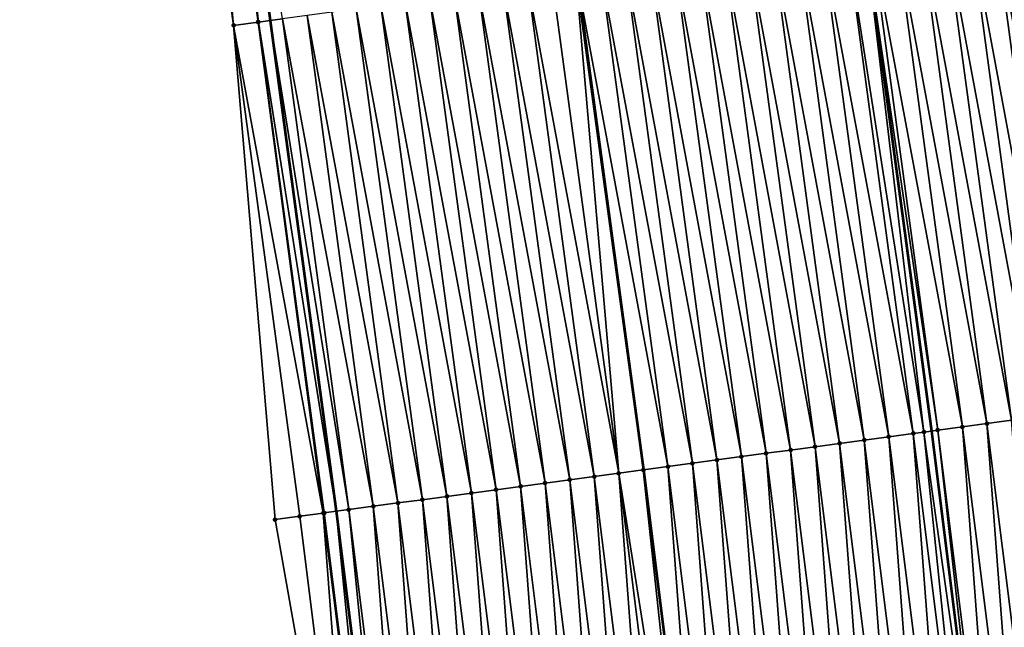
# Model space of a CAD drawing. Header units: feet. Extents: x 2017424 to 2024169, y 808042 to 818730.
# Tile 123 of 256: x 2023667 to 2023707, y 812430 to 812455. Entities that reach past the tile are written whole.
import ezdxf

# ---------------------------------------------------------------- set-up
doc = ezdxf.new("R2010")
doc.units = ezdxf.units.FT
doc.header["$MEASUREMENT"] = 0
for name, color, linetype, lineweight in [('EP_Travel Lane', 172, 'Continuous', 53), ('NB-Road Shots', 141, 'Continuous', 100), ('NB-Road X-Section', 40, 'Continuous', 13), ('STRIPING', 60, 'Continuous', 53)]:
    doc.layers.add(name, color=color, linetype=linetype, lineweight=lineweight)
doc.layers.add('I-77-MM15-17_NB-Surface-BORDER', color=7, linetype='Continuous')
doc.layers.add('I-77-MM15-17_NB-Surface-TIN', color=7, linetype='Continuous')

msp = doc.modelspace()

# ---------------------------------------------------------------- linework, layer by layer
at = {"layer": 'EP_Travel Lane'}
for points in [[(2023692.861717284, 812517.4591713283, 342.5013440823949), (2023695.884364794, 812497.6890698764, 342.5861940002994), (2023698.92552494, 812477.7562231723, 342.6499790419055), (2023701.597781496, 812457.9355758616, 342.6829306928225), (2023704.270036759, 812438.1149381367, 342.7243639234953), (2023706.777633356, 812418.0799001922, 342.7201796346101), (2023709.061359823, 812398.2107026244, 342.7107285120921), (2023711.345082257, 812378.3415401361, 342.6792284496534), (2023713.362210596, 812358.30310667, 342.6210037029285), (2023715.362503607, 812338.4034978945, 342.5545311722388), (2023717.149983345, 812318.254207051, 342.4710128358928), (2023718.686264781, 812298.3135651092, 342.3673095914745), (2023720.22254023, 812278.3730008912, 342.2499301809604), (2023721.501658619, 812258.2824289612, 342.1184979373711)], [(2023668.919231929, 812513.8181679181, 340.8778189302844), (2023671.920148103, 812494.0447291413, 340.9539917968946), (2023674.884353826, 812474.5131804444, 341.062971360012), (2023677.559097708, 812454.6928738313, 341.1005580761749), (2023680.231240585, 812434.8721830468, 341.1091051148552), (2023682.674266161, 812415.3121009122, 341.106485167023), (2023684.95798641, 812395.4429574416, 341.0630150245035), (2023687.241707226, 812375.5738090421, 341.0225666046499), (2023689.223659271, 812355.8818867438, 340.9617870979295), (2023691.223954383, 812335.9822570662, 340.9020928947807), (2023692.971958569, 812316.4047123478, 340.8146499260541), (2023694.501800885, 812296.4636413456, 340.6993784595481), (2023696.031643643, 812276.5225645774, 340.5851547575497), (2023697.289323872, 812256.7592597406, 340.4478307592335)]]:
    msp.add_polyline3d(points, dxfattribs=at)
at = {"layer": 'I-77-MM15-17_NB-Surface-BORDER', "color": 3, "linetype": 'Continuous', "lineweight": -3}
msp.add_polyline3d([(2023694.551123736, 812276.4094285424, 340.4634482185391), (2023693.472963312, 812296.3850298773, 340.6132967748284), (2023691.417301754, 812316.2859274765, 340.6839792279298), (2023689.745536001, 812335.8340322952, 340.7785946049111), (2023686.750230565, 812355.6338895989, 340.7595437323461), (2023684.773161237, 812375.2904043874, 340.8203156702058), (2023682.489441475, 812395.1595414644, 340.8678884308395), (2023681.199190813, 812415.1427800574, 340.968774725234), (2023677.766109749, 812434.5396112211, 340.9142908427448), (2023676.084927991, 812454.4939789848, 340.9719564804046), (2023673.412725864, 812474.3146357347, 340.9408220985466), (2023670.452153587, 812493.821372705, 340.8292734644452), (2023667.451232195, 812513.5948245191, 340.7561493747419)], dxfattribs=at)
at = {"layer": 'I-77-MM15-17_NB-Surface-TIN', "color": 128, "linetype": 'Continuous', "lineweight": -3}
for points in [[(2023676.084927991, 812454.4939789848, 340.9719564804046), (2023674.250011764, 812474.427601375, 341.0130870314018), (2023673.412725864, 812474.3146357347, 340.9408220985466)], [(2023677.075948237, 812454.6276909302, 341.0615083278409), (2023674.403746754, 812474.4483428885, 341.0261542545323), (2023674.250011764, 812474.427601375, 341.0130870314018)], [(2023676.084927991, 812454.4939789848, 340.9719564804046), (2023677.075948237, 812454.6276909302, 341.0615083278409), (2023674.250011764, 812474.427601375, 341.0130870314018)], [(2023677.088260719, 812454.6293522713, 341.0627054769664), (2023674.884353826, 812474.5131804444, 341.062971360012), (2023674.403746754, 812474.4483428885, 341.0261542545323)], [(2023677.075948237, 812454.6276909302, 341.0615083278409), (2023677.088260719, 812454.6293522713, 341.0627054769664), (2023674.403746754, 812474.4483428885, 341.0261542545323)], [(2023678.066969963, 812454.7613918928, 341.1413880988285), (2023674.884353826, 812474.5131804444, 341.062971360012), (2023677.559097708, 812454.6928738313, 341.1005580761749)], [(2023677.088260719, 812454.6293522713, 341.0627054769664), (2023677.559097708, 812454.6928738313, 341.1005580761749), (2023674.884353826, 812474.5131804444, 341.062971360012)], [(2023708.487852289, 812438.6838289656, 342.9396944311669), (2023705.815651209, 812458.5044779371, 342.9016536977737), (2023704.824625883, 812458.3708036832, 342.8452956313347)], [(2023709.478876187, 812438.8175138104, 343.0053835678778), (2023706.806675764, 812458.6381579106, 342.9630486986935), (2023705.815651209, 812458.5044779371, 342.9016536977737)], [(2023708.487852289, 812438.6838289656, 342.9396944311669), (2023709.478876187, 812438.8175138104, 343.0053835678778), (2023705.815651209, 812458.5044779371, 342.9016536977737)], [(2023710.469901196, 812438.951190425, 343.0638245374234), (2023707.797700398, 812458.7718373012, 343.0239304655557), (2023706.806675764, 812458.6381579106, 342.9630486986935)], [(2023709.478876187, 812438.8175138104, 343.0053835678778), (2023710.469901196, 812438.951190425, 343.0638245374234), (2023706.806675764, 812458.6381579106, 342.9630486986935)], [(2023705.514775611, 812438.2828113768, 342.7751642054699), (2023702.842574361, 812458.1034616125, 342.7382485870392), (2023701.851546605, 812457.9698053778, 342.6977597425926)], [(2023706.505800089, 812438.4164919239, 342.8370683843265), (2023703.833599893, 812458.2371343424, 342.7932645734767), (2023702.842574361, 812458.1034616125, 342.7382485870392)], [(2023705.514775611, 812438.2828113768, 342.7751642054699), (2023706.505800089, 812438.4164919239, 342.8370683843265), (2023702.842574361, 812458.1034616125, 342.7382485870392)], [(2023707.496826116, 812438.550160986, 342.888858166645), (2023704.824625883, 812458.3708036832, 342.8452956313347), (2023703.833599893, 812458.2371343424, 342.7932645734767)], [(2023706.505800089, 812438.4164919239, 342.8370683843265), (2023707.496826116, 812438.550160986, 342.888858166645), (2023703.833599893, 812458.2371343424, 342.7932645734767)], [(2023707.496826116, 812438.550160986, 342.888858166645), (2023708.487852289, 812438.6838289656, 342.9396944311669), (2023704.824625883, 812458.3708036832, 342.8452956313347)], [(2023702.541698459, 812437.8817973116, 342.613736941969), (2023699.869497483, 812457.7024455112, 342.5750405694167), (2023698.878473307, 812457.568762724, 342.5111674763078)], [(2023703.532722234, 812438.0154830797, 342.6802391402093), (2023700.860521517, 812457.8361293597, 342.6398480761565), (2023699.869497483, 812457.7024455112, 342.5750405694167)], [(2023702.541698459, 812437.8817973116, 342.613736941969), (2023703.532722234, 812438.0154830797, 342.6802391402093), (2023699.869497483, 812457.7024455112, 342.5750405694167)], [(2023703.959550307, 812438.0730619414, 342.7099129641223), (2023701.597781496, 812457.9355758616, 342.6829306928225), (2023700.860521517, 812457.8361293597, 342.6398480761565)], [(2023703.532722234, 812438.0154830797, 342.6802391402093), (2023703.959550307, 812438.0730619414, 342.7099129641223), (2023700.860521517, 812457.8361293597, 342.6398480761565)], [(2023704.523747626, 812438.1491568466, 342.7361723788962), (2023701.851546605, 812457.9698053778, 342.6977597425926), (2023701.597781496, 812457.9355758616, 342.6829306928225)], [(2023704.523747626, 812438.1491568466, 342.7361723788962), (2023701.597781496, 812457.9355758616, 342.6829306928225), (2023704.270036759, 812438.1149381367, 342.7243639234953)], [(2023703.959550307, 812438.0730619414, 342.7099129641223), (2023704.270036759, 812438.1149381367, 342.7243639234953), (2023701.597781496, 812457.9355758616, 342.6829306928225)], [(2023704.523747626, 812438.1491568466, 342.7361723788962), (2023705.514775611, 812438.2828113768, 342.7751642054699), (2023701.851546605, 812457.9698053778, 342.6977597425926)], [(2023699.568626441, 812437.4807451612, 342.4187690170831), (2023696.896424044, 812457.3014039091, 342.3893743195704), (2023695.905399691, 812457.1677224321, 342.3266551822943)], [(2023700.55965114, 812437.6144240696, 342.4792302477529), (2023697.88744876, 812457.4350826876, 342.4497170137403), (2023696.896424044, 812457.3014039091, 342.3893743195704)], [(2023699.568626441, 812437.4807451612, 342.4187690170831), (2023700.55965114, 812437.6144240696, 342.4792302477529), (2023696.896424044, 812457.3014039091, 342.3893743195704)], [(2023701.550675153, 812437.7481080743, 342.544179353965), (2023698.878473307, 812457.568762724, 342.5111674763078), (2023697.88744876, 812457.4350826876, 342.4497170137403)], [(2023700.55965114, 812437.6144240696, 342.4792302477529), (2023701.550675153, 812437.7481080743, 342.544179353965), (2023697.88744876, 812457.4350826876, 342.4497170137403)], [(2023701.550675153, 812437.7481080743, 342.544179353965), (2023702.541698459, 812437.8817973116, 342.613736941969), (2023698.878473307, 812457.568762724, 342.5111674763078)], [(2023696.595555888, 812437.079682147, 342.2142336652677), (2023693.92335219, 812456.9003505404, 342.1933455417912), (2023692.932328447, 812456.7666645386, 342.1266416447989)], [(2023697.586579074, 812437.2133722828, 342.2845824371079), (2023694.914375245, 812457.0340416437, 342.2645423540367), (2023693.92335219, 812456.9003505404, 342.1933455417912)], [(2023696.595555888, 812437.079682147, 342.2142336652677), (2023697.586579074, 812437.2133722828, 342.2845824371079), (2023693.92335219, 812456.9003505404, 342.1933455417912)], [(2023698.577602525, 812437.3470604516, 342.3531990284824), (2023695.905399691, 812457.1677224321, 342.3266551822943), (2023694.914375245, 812457.0340416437, 342.2645423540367)], [(2023697.586579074, 812437.2133722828, 342.2845824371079), (2023698.577602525, 812437.3470604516, 342.3531990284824), (2023694.914375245, 812457.0340416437, 342.2645423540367)], [(2023698.577602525, 812437.3470604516, 342.3531990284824), (2023699.568626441, 812437.4807451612, 342.4187690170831), (2023695.905399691, 812457.1677224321, 342.3266551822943)], [(2023693.622484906, 812436.6786223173, 342.0125028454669), (2023690.950279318, 812456.4993047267, 342.0039703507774), (2023689.967560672, 812456.3667503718, 341.9476125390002)], [(2023694.613509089, 812436.8123050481, 342.0763302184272), (2023691.941304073, 812456.6329832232, 342.0640647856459), (2023690.950279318, 812456.4993047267, 342.0039703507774)], [(2023693.622484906, 812436.6786223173, 342.0125028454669), (2023694.613509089, 812436.8123050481, 342.0763302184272), (2023690.950279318, 812456.4993047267, 342.0039703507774)], [(2023695.604532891, 812436.9459906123, 342.1426530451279), (2023692.932328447, 812456.7666645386, 342.1266416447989), (2023691.941304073, 812456.6329832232, 342.0640647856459)], [(2023694.613509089, 812436.8123050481, 342.0763302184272), (2023695.604532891, 812436.9459906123, 342.1426530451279), (2023691.941304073, 812456.6329832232, 342.0640647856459)], [(2023695.604532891, 812436.9459906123, 342.1426530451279), (2023696.595555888, 812437.079682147, 342.2142336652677), (2023692.932328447, 812456.7666645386, 342.1266416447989)], [(2023690.649412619, 812436.2775721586, 341.8192890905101), (2023687.9772067, 812456.0982570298, 341.8129367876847), (2023686.986182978, 812455.964570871, 341.746094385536)], [(2023691.640436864, 812436.4112544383, 341.8827193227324), (2023688.968230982, 812456.2319390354, 341.876121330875), (2023687.9772067, 812456.0982570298, 341.8129367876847)], [(2023690.649412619, 812436.2775721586, 341.8192890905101), (2023691.640436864, 812436.4112544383, 341.8827193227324), (2023687.9772067, 812456.0982570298, 341.8129367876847)], [(2023691.640436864, 812436.4112544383, 341.8827193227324), (2023689.918051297, 812456.3600719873, 341.9445181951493), (2023688.968230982, 812456.2319390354, 341.876121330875)], [(2023692.631459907, 812436.5449456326, 341.9540001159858), (2023689.959254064, 812456.365629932, 341.9471361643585), (2023689.918051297, 812456.3600719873, 341.9445181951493)], [(2023691.640436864, 812436.4112544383, 341.8827193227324), (2023692.631459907, 812436.5449456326, 341.9540001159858), (2023689.918051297, 812456.3600719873, 341.9445181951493)], [(2023689.959254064, 812456.365629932, 341.9471361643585), (2023692.63976501, 812436.5460658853, 341.9544903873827), (2023689.967560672, 812456.3667503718, 341.9476125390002)], [(2023692.631459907, 812436.5449456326, 341.9540001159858), (2023692.63976501, 812436.5460658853, 341.9544903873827), (2023689.959254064, 812456.365629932, 341.9471361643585)], [(2023693.622484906, 812436.6786223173, 342.0125028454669), (2023689.967560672, 812456.3667503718, 341.9476125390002), (2023692.63976501, 812436.5460658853, 341.9544903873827)], [(2023687.67634212, 812435.8765087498, 341.6144062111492), (2023685.004134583, 812455.6972056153, 341.6186289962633), (2023684.013110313, 812455.5635235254, 341.5553700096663)], [(2023688.66736611, 812436.0101929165, 341.6794982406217), (2023685.995159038, 812455.8308863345, 341.6806807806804), (2023685.004134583, 812455.6972056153, 341.6186289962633)], [(2023687.67634212, 812435.8765087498, 341.6144062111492), (2023688.66736611, 812436.0101929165, 341.6794982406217), (2023685.004134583, 812455.6972056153, 341.6186289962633)], [(2023689.658389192, 812436.1438838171, 341.7505206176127), (2023686.986182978, 812455.964570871, 341.746094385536), (2023685.995159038, 812455.8308863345, 341.6806807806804)], [(2023688.66736611, 812436.0101929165, 341.6794982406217), (2023689.658389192, 812436.1438838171, 341.7505206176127), (2023685.995159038, 812455.8308863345, 341.6806807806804)], [(2023689.658389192, 812436.1438838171, 341.7505206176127), (2023690.649412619, 812436.2775721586, 341.8192890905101), (2023686.986182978, 812455.964570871, 341.746094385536)], [(2023684.703269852, 812435.4754584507, 341.421068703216), (2023682.031062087, 812455.2961570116, 341.4267967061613), (2023681.040039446, 812455.1624628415, 341.35289897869)], [(2023685.694292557, 812435.6091521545, 341.4945597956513), (2023683.022085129, 812455.4298482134, 341.4980802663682), (2023682.031062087, 812455.2961570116, 341.4267967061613)], [(2023684.703269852, 812435.4754584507, 341.421068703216), (2023685.694292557, 812435.6091521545, 341.4945597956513), (2023682.031062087, 812455.2961570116, 341.4267967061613)], [(2023686.685316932, 812435.7428334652, 341.5571365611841), (2023684.013110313, 812455.5635235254, 341.5553700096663), (2023683.022085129, 812455.4298482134, 341.4980802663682)], [(2023685.694292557, 812435.6091521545, 341.4945597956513), (2023686.685316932, 812435.7428334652, 341.5571365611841), (2023683.022085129, 812455.4298482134, 341.4980802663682)], [(2023686.685316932, 812435.7428334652, 341.5571365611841), (2023687.67634212, 812435.8765087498, 341.6144062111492), (2023684.013110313, 812455.5635235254, 341.5553700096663)], [(2023681.730199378, 812435.0743948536, 341.2160200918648), (2023679.0579933, 812454.8950808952, 341.2107347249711), (2023678.066969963, 812454.7613918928, 341.1413880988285)], [(2023682.721222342, 812435.2080866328, 341.2878162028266), (2023680.049015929, 812455.0287751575, 341.2847136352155), (2023679.0579933, 812454.8950808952, 341.2107347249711)], [(2023681.730199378, 812435.0743948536, 341.2160200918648), (2023682.721222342, 812435.2080866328, 341.2878162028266), (2023679.0579933, 812454.8950808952, 341.2107347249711)], [(2023683.712246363, 812435.3417705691, 341.3527052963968), (2023681.040039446, 812455.1624628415, 341.35289897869), (2023680.049015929, 812455.0287751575, 341.2847136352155)], [(2023682.721222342, 812435.2080866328, 341.2878162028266), (2023683.712246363, 812435.3417705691, 341.3527052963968), (2023680.049015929, 812455.0287751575, 341.2847136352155)], [(2023683.712246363, 812435.3417705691, 341.3527052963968), (2023684.703269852, 812435.4754584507, 341.421068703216), (2023681.040039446, 812455.1624628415, 341.35289897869)], [(2023679.708351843, 812434.8016362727, 341.0646367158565), (2023677.075948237, 812454.6276909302, 341.0615083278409), (2023676.084927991, 812454.4939789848, 340.9719564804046)], [(2023677.766109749, 812434.5396112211, 340.9142908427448), (2023678.757134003, 812434.6732934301, 340.9776585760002), (2023676.084927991, 812454.4939789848, 340.9719564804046)], [(2023678.757134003, 812434.6732934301, 340.9776585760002), (2023679.708351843, 812434.8016362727, 341.0646367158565), (2023676.084927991, 812454.4939789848, 340.9719564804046)], [(2023679.748154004, 812434.8070071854, 341.0688086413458), (2023677.088260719, 812454.6293522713, 341.0627054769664), (2023677.075948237, 812454.6276909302, 341.0615083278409)], [(2023679.708351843, 812434.8016362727, 341.0646367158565), (2023679.748154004, 812434.8070071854, 341.0688086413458), (2023677.075948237, 812454.6276909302, 341.0615083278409)], [(2023677.088260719, 812454.6293522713, 341.0627054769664), (2023680.231240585, 812434.8721830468, 341.1091051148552), (2023677.559097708, 812454.6928738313, 341.1005580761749)], [(2023679.748154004, 812434.8070071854, 341.0688086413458), (2023680.231240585, 812434.8721830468, 341.1091051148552), (2023677.088260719, 812454.6293522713, 341.0627054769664)], [(2023680.739175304, 812434.940711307, 341.1514742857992), (2023678.066969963, 812454.7613918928, 341.1413880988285), (2023677.559097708, 812454.6928738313, 341.1005580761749)], [(2023680.739175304, 812434.940711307, 341.1514742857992), (2023677.559097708, 812454.6928738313, 341.1005580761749), (2023680.231240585, 812434.8721830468, 341.1091051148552)], [(2023680.739175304, 812434.940711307, 341.1514742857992), (2023681.730199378, 812435.0743948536, 341.2160200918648), (2023678.066969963, 812454.7613918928, 341.1413880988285)], [(2023707.029455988, 812418.1088227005, 342.7335468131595), (2023705.514775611, 812438.2828113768, 342.7751642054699), (2023704.523747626, 812438.1491568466, 342.7361723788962)], [(2023708.022924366, 812418.2229304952, 342.783002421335), (2023706.505800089, 812438.4164919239, 342.8370683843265), (2023705.514775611, 812438.2828113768, 342.7751642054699)], [(2023707.029455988, 812418.1088227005, 342.7335468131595), (2023708.022924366, 812418.2229304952, 342.783002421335), (2023705.514775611, 812438.2828113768, 342.7751642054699)], [(2023709.016395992, 812418.3370100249, 342.850269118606), (2023707.496826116, 812438.550160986, 342.888858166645), (2023706.505800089, 812438.4164919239, 342.8370683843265)], [(2023708.022924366, 812418.2229304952, 342.783002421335), (2023709.016395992, 812418.3370100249, 342.850269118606), (2023706.505800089, 812438.4164919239, 342.8370683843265)], [(2023704.049044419, 812417.7665553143, 342.5498928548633), (2023702.541698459, 812437.8817973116, 342.613736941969), (2023701.550675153, 812437.7481080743, 342.544179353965)], [(2023705.042515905, 812417.8806360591, 342.6163940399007), (2023703.532722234, 812438.0154830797, 342.6802391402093), (2023702.541698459, 812437.8817973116, 342.613736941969)], [(2023704.049044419, 812417.7665553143, 342.5498928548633), (2023705.042515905, 812417.8806360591, 342.6163940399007), (2023702.541698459, 812437.8817973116, 342.613736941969)], [(2023706.035987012, 812417.99472011, 342.680811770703), (2023703.959550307, 812438.0730619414, 342.7099129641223), (2023703.532722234, 812438.0154830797, 342.6802391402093)], [(2023705.042515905, 812417.8806360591, 342.6163940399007), (2023706.035987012, 812417.99472011, 342.680811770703), (2023703.532722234, 812438.0154830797, 342.6802391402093)], [(2023703.959550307, 812438.0730619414, 342.7099129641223), (2023706.777633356, 812418.0799001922, 342.7201796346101), (2023704.270036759, 812438.1149381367, 342.7243639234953)], [(2023706.035987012, 812417.99472011, 342.680811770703), (2023706.777633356, 812418.0799001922, 342.7201796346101), (2023703.959550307, 812438.0730619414, 342.7099129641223)], [(2023704.523747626, 812438.1491568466, 342.7361723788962), (2023704.270036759, 812438.1149381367, 342.7243639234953), (2023706.777633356, 812418.0799001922, 342.7201796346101)], [(2023707.029455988, 812418.1088227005, 342.7335468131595), (2023704.523747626, 812438.1491568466, 342.7361723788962), (2023706.777633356, 812418.0799001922, 342.7201796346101)], [(2023701.068631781, 812417.4242972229, 342.360381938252), (2023699.568626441, 812437.4807451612, 342.4187690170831), (2023698.577602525, 812437.3470604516, 342.3531990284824)], [(2023702.062102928, 812417.5383809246, 342.4250196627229), (2023700.55965114, 812437.6144240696, 342.4792302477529), (2023699.568626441, 812437.4807451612, 342.4187690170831)], [(2023701.068631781, 812417.4242972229, 342.360381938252), (2023702.062102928, 812417.5383809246, 342.4250196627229), (2023699.568626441, 812437.4807451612, 342.4187690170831)], [(2023703.055573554, 812417.652469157, 342.4868025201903), (2023701.550675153, 812437.7481080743, 342.544179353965), (2023700.55965114, 812437.6144240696, 342.4792302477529)], [(2023702.062102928, 812417.5383809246, 342.4250196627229), (2023703.055573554, 812417.652469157, 342.4868025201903), (2023700.55965114, 812437.6144240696, 342.4792302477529)], [(2023703.055573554, 812417.652469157, 342.4868025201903), (2023704.049044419, 812417.7665553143, 342.5498928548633), (2023701.550675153, 812437.7481080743, 342.544179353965)], [(2023698.088216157, 812417.0820651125, 342.1544988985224), (2023696.595555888, 812437.079682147, 342.2142336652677), (2023695.604532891, 812436.9459906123, 342.1426530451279)], [(2023699.081688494, 812417.1961384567, 342.225663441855), (2023697.586579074, 812437.2133722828, 342.2845824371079), (2023696.595555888, 812437.079682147, 342.2142336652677)], [(2023698.088216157, 812417.0820651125, 342.1544988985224), (2023699.081688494, 812417.1961384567, 342.225663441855), (2023696.595555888, 812437.079682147, 342.2142336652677)], [(2023700.075160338, 812417.310216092, 342.2941240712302), (2023698.577602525, 812437.3470604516, 342.3531990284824), (2023697.586579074, 812437.2133722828, 342.2845824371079)], [(2023699.081688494, 812417.1961384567, 342.225663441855), (2023700.075160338, 812417.310216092, 342.2941240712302), (2023697.586579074, 812437.2133722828, 342.2845824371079)], [(2023700.075160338, 812417.310216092, 342.2941240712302), (2023701.068631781, 812417.4242972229, 342.360381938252), (2023698.577602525, 812437.3470604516, 342.3531990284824)], [(2023693.622484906, 812436.6786223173, 342.0125028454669), (2023692.63976501, 812436.5460658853, 341.9544903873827), (2023695.116127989, 812416.7407580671, 341.9685653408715)], [(2023696.101273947, 812416.8538969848, 342.0256797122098), (2023694.613509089, 812436.8123050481, 342.0763302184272), (2023693.622484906, 812436.6786223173, 342.0125028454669)], [(2023696.101273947, 812416.8538969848, 342.0256797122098), (2023693.622484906, 812436.6786223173, 342.0125028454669), (2023695.116127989, 812416.7407580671, 341.9685653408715)], [(2023697.094744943, 812416.9679820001, 342.0894897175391), (2023695.604532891, 812436.9459906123, 342.1426530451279), (2023694.613509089, 812436.8123050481, 342.0763302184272)], [(2023696.101273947, 812416.8538969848, 342.0256797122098), (2023697.094744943, 812416.9679820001, 342.0894897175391), (2023694.613509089, 812436.8123050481, 342.0763302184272)], [(2023697.094744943, 812416.9679820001, 342.0894897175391), (2023698.088216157, 812417.0820651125, 342.1544988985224), (2023695.604532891, 812436.9459906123, 342.1426530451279)], [(2023692.127389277, 812416.3975628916, 341.7666786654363), (2023690.649412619, 812436.2775721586, 341.8192890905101), (2023689.658389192, 812436.1438838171, 341.7505206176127)], [(2023693.120860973, 812416.5116418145, 341.8343279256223), (2023691.640436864, 812436.4112544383, 341.8827193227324), (2023690.649412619, 812436.2775721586, 341.8192890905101)], [(2023692.127389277, 812416.3975628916, 341.7666786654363), (2023693.120860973, 812416.5116418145, 341.8343279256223), (2023690.649412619, 812436.2775721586, 341.8192890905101)], [(2023694.769740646, 812416.7009739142, 341.9505720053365), (2023692.631459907, 812436.5449456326, 341.9540001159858), (2023691.640436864, 812436.4112544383, 341.8827193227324)], [(2023693.120860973, 812416.5116418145, 341.8343279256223), (2023694.114332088, 812416.6257257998, 341.8987870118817), (2023691.640436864, 812436.4112544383, 341.8827193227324)], [(2023694.114332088, 812416.6257257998, 341.8987870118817), (2023694.769740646, 812416.7009739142, 341.9505720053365), (2023691.640436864, 812436.4112544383, 341.8827193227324)], [(2023695.107804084, 812416.7398021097, 341.9680827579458), (2023692.63976501, 812436.5460658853, 341.9544903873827), (2023692.631459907, 812436.5449456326, 341.9540001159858)], [(2023694.769740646, 812416.7009739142, 341.9505720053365), (2023695.107804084, 812416.7398021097, 341.9680827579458), (2023692.631459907, 812436.5449456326, 341.9540001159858)], [(2023695.107804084, 812416.7398021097, 341.9680827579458), (2023695.116127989, 812416.7407580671, 341.9685653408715), (2023692.63976501, 812436.5460658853, 341.9544903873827)], [(2023689.146974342, 812416.0553247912, 341.5645703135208), (2023687.67634212, 812435.8765087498, 341.6144062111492), (2023686.685316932, 812435.7428334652, 341.5571365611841)], [(2023690.140445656, 812416.1694070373, 341.6301253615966), (2023688.66736611, 812436.0101929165, 341.6794982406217), (2023687.67634212, 812435.8765087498, 341.6144062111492)], [(2023689.146974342, 812416.0553247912, 341.5645703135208), (2023690.140445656, 812416.1694070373, 341.6301253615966), (2023687.67634212, 812435.8765087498, 341.6144062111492)], [(2023691.133917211, 812416.28348719, 341.6969995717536), (2023689.658389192, 812436.1438838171, 341.7505206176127), (2023688.66736611, 812436.0101929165, 341.6794982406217)], [(2023690.140445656, 812416.1694070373, 341.6301253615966), (2023691.133917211, 812416.28348719, 341.6969995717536), (2023688.66736611, 812436.0101929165, 341.6794982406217)], [(2023691.133917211, 812416.28348719, 341.6969995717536), (2023692.127389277, 812416.3975628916, 341.7666786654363), (2023689.658389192, 812436.1438838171, 341.7505206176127)], [(2023686.166558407, 812415.7130953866, 341.3569823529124), (2023684.703269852, 812435.4754584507, 341.421068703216), (2023683.712246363, 812435.3417705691, 341.3527052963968)], [(2023687.160030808, 812415.8271681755, 341.4284968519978), (2023685.694292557, 812435.6091521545, 341.4945597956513), (2023684.703269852, 812435.4754584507, 341.421068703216)], [(2023686.166558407, 812415.7130953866, 341.3569823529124), (2023687.160030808, 812415.8271681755, 341.4284968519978), (2023684.703269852, 812435.4754584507, 341.421068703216)], [(2023688.153503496, 812415.9412384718, 341.5015820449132), (2023686.685316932, 812435.7428334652, 341.5571365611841), (2023685.694292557, 812435.6091521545, 341.4945597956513)], [(2023687.160030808, 812415.8271681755, 341.4284968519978), (2023688.153503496, 812415.9412384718, 341.5015820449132), (2023685.694292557, 812435.6091521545, 341.4945597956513)], [(2023688.153503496, 812415.9412384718, 341.5015820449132), (2023689.146974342, 812416.0553247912, 341.5645703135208), (2023686.685316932, 812435.7428334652, 341.5571365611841)], [(2023683.186142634, 812415.3708645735, 341.150281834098), (2023681.730199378, 812435.0743948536, 341.2160200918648), (2023680.739175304, 812434.940711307, 341.1514742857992)], [(2023684.179614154, 812415.4849450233, 341.2169688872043), (2023682.721222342, 812435.2080866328, 341.2878162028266), (2023681.730199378, 812435.0743948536, 341.2160200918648)], [(2023683.186142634, 812415.3708645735, 341.150281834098), (2023684.179614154, 812415.4849450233, 341.2169688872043), (2023681.730199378, 812435.0743948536, 341.2160200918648)], [(2023685.173086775, 812415.5990159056, 341.2896847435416), (2023683.712246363, 812435.3417705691, 341.3527052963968), (2023682.721222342, 812435.2080866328, 341.2878162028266)], [(2023684.179614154, 812415.4849450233, 341.2169688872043), (2023685.173086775, 812415.5990159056, 341.2896847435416), (2023682.721222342, 812435.2080866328, 341.2878162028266)], [(2023685.173086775, 812415.5990159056, 341.2896847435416), (2023686.166558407, 812415.7130953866, 341.3569823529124), (2023683.712246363, 812435.3417705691, 341.3527052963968)], [(2023681.199190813, 812415.1427800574, 340.968774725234), (2023678.757134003, 812434.6732934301, 340.9776585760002), (2023677.766109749, 812434.5396112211, 340.9142908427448)], [(2023681.199190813, 812415.1427800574, 340.968774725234), (2023679.708351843, 812434.8016362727, 341.0646367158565), (2023678.757134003, 812434.6732934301, 340.9776585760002)], [(2023682.168540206, 812415.2540442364, 341.0626530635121), (2023679.748154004, 812434.8070071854, 341.0688086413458), (2023679.708351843, 812434.8016362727, 341.0646367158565)], [(2023681.199190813, 812415.1427800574, 340.968774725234), (2023682.168540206, 812415.2540442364, 341.0626530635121), (2023679.708351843, 812434.8016362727, 341.0646367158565)], [(2023682.192667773, 812415.2568131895, 341.0652791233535), (2023680.231240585, 812434.8721830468, 341.1091051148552), (2023679.748154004, 812434.8070071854, 341.0688086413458)], [(2023682.168540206, 812415.2540442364, 341.0626530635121), (2023682.192667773, 812415.2568131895, 341.0652791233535), (2023679.748154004, 812434.8070071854, 341.0688086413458)], [(2023680.739175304, 812434.940711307, 341.1514742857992), (2023680.231240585, 812434.8721830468, 341.1091051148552), (2023682.674266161, 812415.3121009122, 341.106485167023)], [(2023682.192667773, 812415.2568131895, 341.0652791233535), (2023682.674266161, 812415.3121009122, 341.106485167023), (2023680.231240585, 812434.8721830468, 341.1091051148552)], [(2023683.186142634, 812415.3708645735, 341.150281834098), (2023680.739175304, 812434.940711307, 341.1514742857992), (2023682.674266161, 812415.3121009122, 341.106485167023)]]:
    msp.add_3dface(points, dxfattribs=at)
at = {"layer": 'NB-Road Shots', "lineweight": 100}
for p in [(2023676.084927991, 812454.4939789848, 340.9719564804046), (2023677.075948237, 812454.6276909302, 341.0615083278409), (2023677.088260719, 812454.6293522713, 341.0627054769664), (2023705.514775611, 812438.2828113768, 342.7751642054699), (2023706.505800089, 812438.4164919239, 342.8370683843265), (2023702.541698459, 812437.8817973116, 342.613736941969), (2023703.532722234, 812438.0154830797, 342.6802391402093), (2023703.959550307, 812438.0730619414, 342.7099129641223), (2023704.523747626, 812438.1491568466, 342.7361723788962), (2023699.568626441, 812437.4807451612, 342.4187690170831), (2023700.55965114, 812437.6144240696, 342.4792302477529), (2023701.550675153, 812437.7481080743, 342.544179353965), (2023696.595555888, 812437.079682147, 342.2142336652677), (2023697.586579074, 812437.2133722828, 342.2845824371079), (2023698.577602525, 812437.3470604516, 342.3531990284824), (2023693.622484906, 812436.6786223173, 342.0125028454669), (2023694.613509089, 812436.8123050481, 342.0763302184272), (2023695.604532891, 812436.9459906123, 342.1426530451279), (2023690.649412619, 812436.2775721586, 341.8192890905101), (2023691.640436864, 812436.4112544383, 341.8827193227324), (2023692.631459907, 812436.5449456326, 341.9540001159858), (2023687.67634212, 812435.8765087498, 341.6144062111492), (2023688.66736611, 812436.0101929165, 341.6794982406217), (2023689.658389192, 812436.1438838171, 341.7505206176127), (2023684.703269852, 812435.4754584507, 341.421068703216), (2023685.694292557, 812435.6091521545, 341.4945597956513), (2023686.685316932, 812435.7428334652, 341.5571365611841), (2023681.730199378, 812435.0743948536, 341.2160200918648), (2023682.721222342, 812435.2080866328, 341.2878162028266), (2023683.712246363, 812435.3417705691, 341.3527052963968), (2023678.757134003, 812434.6732934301, 340.9776585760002), (2023679.708351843, 812434.8016362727, 341.0646367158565), (2023679.748154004, 812434.8070071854, 341.0688086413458), (2023680.739175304, 812434.940711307, 341.1514742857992), (2023677.766109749, 812434.5396112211, 340.9142908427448)]:
    msp.add_point(p, dxfattribs=at)
at = {"layer": 'NB-Road X-Section', "extrusion": (0.133610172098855, -0.9910333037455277, 0.001145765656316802), "elevation": -534785.3606573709, "flags": 128}
msp.add_lwpolyline([(2114116.361483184, 955.7834017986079), (2114115.968582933, 955.7632575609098), (2114114.968582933, 955.7023757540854), (2114113.968582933, 955.6409807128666), (2114112.968582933, 955.5846226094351), (2114111.968582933, 955.5325915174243), (2114110.968582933, 955.4775754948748), (2114109.968582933, 955.4370866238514), (2114108.968582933, 955.3791749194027), (2114107.968582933, 955.3143673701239), (2114106.968582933, 955.2504942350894), (2114105.968582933, 955.1890437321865), (2114104.968582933, 955.1287009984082), (2114103.968582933, 955.0659818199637), (2114102.968582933, 955.0038689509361), (2114101.968582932, 954.9326720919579), (2114100.968582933, 954.8659681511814), (2114099.968582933, 954.8033912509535), (2114098.968582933, 954.7432967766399), (2114097.968582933, 954.6864625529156), (2114097.927006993, 954.6838445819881), (2114096.968582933, 954.6154476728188), (2114095.968582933, 954.5522630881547), (2114094.968582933, 954.4854206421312), (2114093.968582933, 954.4200069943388), (2114092.968582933, 954.3579551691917), (2114091.968582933, 954.2946961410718), (2114090.968582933, 954.2374063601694), (2114089.968582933, 954.1661227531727), (2114088.968582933, 954.092224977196), (2114087.968582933, 954.024039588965), (2114086.968582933, 953.9500606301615), (2114085.968582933, 953.8807139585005), (2114084.981006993, 953.8020312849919), (2114084.968582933, 953.8008341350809), (2114083.968582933, 953.7112822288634)], dxfattribs=at)
at = {"layer": 'NB-Road X-Section', "extrusion": (0.1336101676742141, -0.9910333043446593, 0.001145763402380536), "elevation": -534765.37009902, "flags": 128}
msp.add_lwpolyline([(2114116.941746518, 955.8294496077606), (2114115.966195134, 955.7790418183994), (2114114.966195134, 955.7206008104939), (2114113.966195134, 955.6549116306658), (2114112.966195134, 955.6040753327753), (2114111.966195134, 955.5522855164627), (2114110.966195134, 955.4903812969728), (2114109.966195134, 955.4513894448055), (2114109.396889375, 955.4251300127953), (2114108.966195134, 955.3954561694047), (2114107.966195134, 955.3289539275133), (2114106.966195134, 955.2593962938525), (2114105.966195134, 955.1944471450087), (2114104.966195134, 955.1339858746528), (2114103.966195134, 955.0684158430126), (2114102.966195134, 954.9997992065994), (2114101.966195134, 954.9294503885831), (2114100.966195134, 954.8578697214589), (2114099.966195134, 954.7915468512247), (2114098.966195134, 954.7277194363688), (2114097.966195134, 954.6692166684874), (2114096.966195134, 954.5979358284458), (2114095.966195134, 954.5345055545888), (2114094.966195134, 954.4657370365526), (2114093.966195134, 954.3947146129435), (2114092.966195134, 954.3296225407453), (2114091.966195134, 954.272352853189), (2114090.966195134, 954.2097760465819), (2114089.966195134, 954.1362849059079), (2114088.966195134, 954.0679214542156), (2114087.966195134, 954.0030323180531), (2114086.966195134, 953.9312361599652), (2114085.966195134, 953.8666903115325), (2114084.966195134, 953.7840246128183), (2114084.926032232, 953.7798526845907), (2114083.966195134, 953.6928744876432), (2114082.966195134, 953.6295067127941)], dxfattribs=at)
at = {"layer": 'STRIPING'}
msp.add_polyline3d([(2023681.300355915, 812515.7011329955, 341.746358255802), (2023684.30124886, 812495.9278472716, 341.8570465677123), (2023687.295359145, 812476.1874140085, 341.9223650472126), (2023689.967560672, 812456.3667503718, 341.9476125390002), (2023692.63976501, 812436.5460658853, 341.9544903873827), (2023695.116127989, 812416.7407580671, 341.9685653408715), (2023697.39985102, 812396.871590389, 341.9403131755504), (2023699.683572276, 812377.0024381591, 341.9023148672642), (2023701.683686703, 812357.1315975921, 341.8482760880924), (2023703.683979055, 812337.2319953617, 341.7796810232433), (2023705.452310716, 812317.3591885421, 341.7057246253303), (2023706.985500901, 812297.418418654, 341.5828410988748), (2023708.518693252, 812277.4776205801, 341.4649133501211), (2023709.787439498, 812257.5453202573, 341.3406032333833)], dxfattribs=at)

doc.saveas('drawing.dxf')
